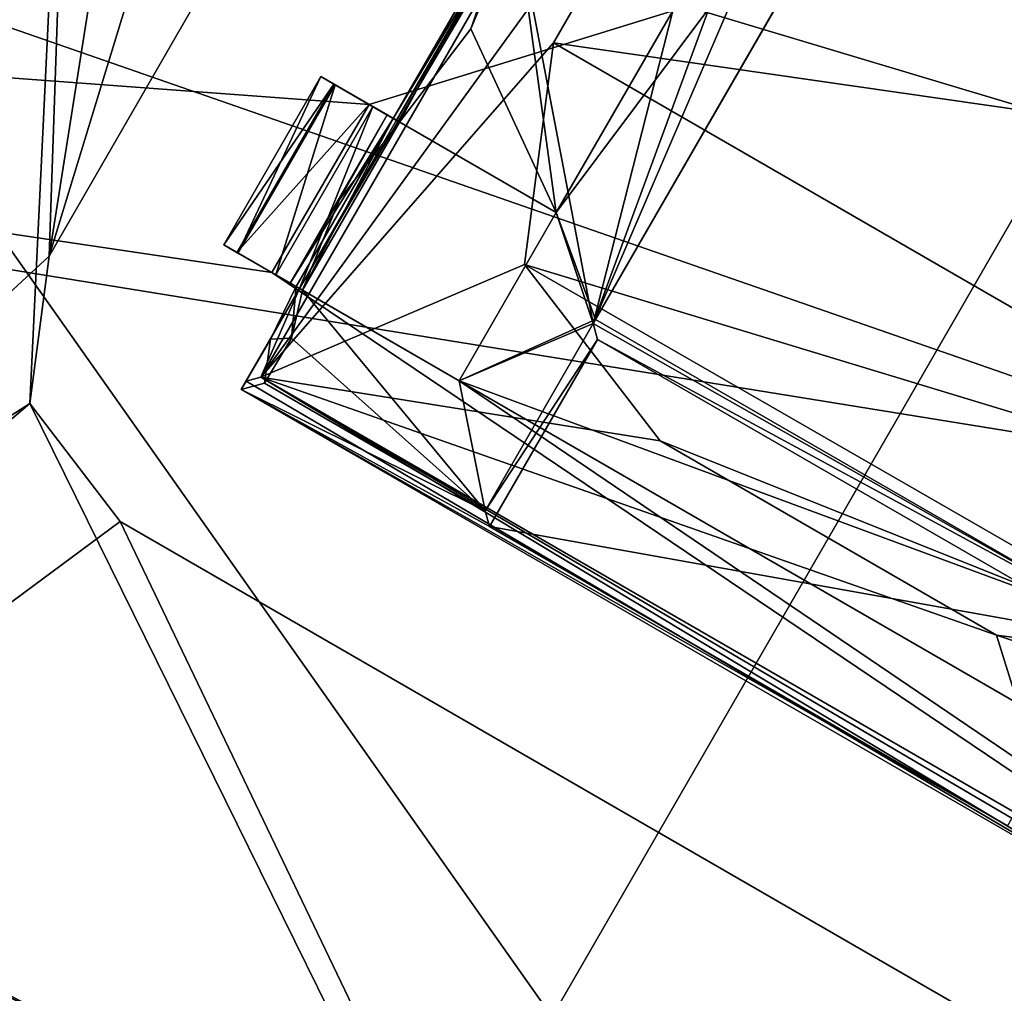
# Model space of a CAD drawing. Header units: millimetres. Extents: x -78 to 78, y -78 to 78.
# Tile 6 of 256: x -35.69 to -33.16, y -59.39 to -56.88. Entities that reach past the tile are written whole.
import ezdxf

# ---------------------------------------------------------------- set-up
doc = ezdxf.new("R2010")
doc.units = ezdxf.units.MM
doc.header["$LTSCALE"] = 41.718519
for name, color, linetype in [('10', 7, 'CONTINUOUS'), ('1152', 7, 'CONTINUOUS'), ('1480', 7, 'CONTINUOUS'), ('1493', 7, 'CONTINUOUS'), ('1503', 7, 'CONTINUOUS'), ('1533', 7, 'CONTINUOUS'), ('1538', 7, 'CONTINUOUS'), ('1558', 7, 'CONTINUOUS'), ('1593', 7, 'CONTINUOUS'), ('1621', 7, 'CONTINUOUS'), ('1645', 7, 'CONTINUOUS'), ('1745', 7, 'CONTINUOUS'), ('1769', 7, 'CONTINUOUS'), ('2704', 7, 'CONTINUOUS'), ('2713', 7, 'CONTINUOUS'), ('2720', 7, 'CONTINUOUS'), ('3258', 7, 'CONTINUOUS'), ('3301', 7, 'CONTINUOUS'), ('3328', 7, 'CONTINUOUS'), ('3350', 7, 'CONTINUOUS'), ('3356', 7, 'CONTINUOUS'), ('3358', 7, 'CONTINUOUS'), ('3375', 7, 'CONTINUOUS'), ('3376', 7, 'CONTINUOUS'), ('3381', 7, 'CONTINUOUS'), ('3398', 7, 'CONTINUOUS'), ('3401', 7, 'CONTINUOUS'), ('3428', 7, 'CONTINUOUS'), ('3429', 7, 'CONTINUOUS'), ('3458', 7, 'CONTINUOUS'), ('3483', 7, 'CONTINUOUS'), ('3484', 7, 'CONTINUOUS'), ('3487', 7, 'CONTINUOUS'), ('3510', 7, 'CONTINUOUS'), ('3511', 7, 'CONTINUOUS'), ('3513', 7, 'CONTINUOUS'), ('3536', 7, 'CONTINUOUS'), ('3538', 7, 'CONTINUOUS'), ('3583', 7, 'CONTINUOUS'), ('6', 7, 'CONTINUOUS')]:
    doc.layers.add(name, color=color, linetype=linetype)

msp = doc.modelspace()

# ---------------------------------------------------------------- linework, layer by layer
at = {"layer": '10', "linetype": 'CONTINUOUS'}
for points in [[(-26.0369, -60.2711, -2), (-45.6578, -61.0684, -2), (-47.73, -52.73, -2), (-26.0369, -60.2711, -2)], [(-24.5881, -57.0541, -2), (-18.054, -59.0518, -2), (-47.73, -52.73, -2), (-24.5881, -57.0541, -2)], [(-18.054, -59.0518, -2), (-25.319, -59.4449, -2), (-47.73, -52.73, -2), (-18.054, -59.0518, -2)], [(-24.2957, -56.0978, -2), (-24.5881, -57.0541, -2), (-47.73, -52.73, -2), (-24.2957, -56.0978, -2)], [(-25.319, -59.4449, -2), (-26.0369, -60.2711, -2), (-47.73, -52.73, -2), (-25.319, -59.4449, -2)]]:
    msp.add_3dface(points, dxfattribs=at)
at = {"layer": '1152', "color": 7, "linetype": 'CONTINUOUS'}
for points in [[(-22.316, -68.6929, 17.2), (-42.4509, -58.4347, 17.2), (-22.4946, -68.451, 22.2), (-22.316, -68.6929, 17.2)], [(-22.4946, -68.451, 22.2), (-42.4509, -58.4347, 17.2), (-25.0424, -67.5335, 22.9248), (-22.4946, -68.451, 22.2)], [(-25.0424, -67.5335, 22.9248), (-42.4509, -58.4347, 17.2), (-27.5539, -66.5209, 23.6504), (-25.0424, -67.5335, 22.9248)], [(-27.5539, -66.5209, 23.6504), (-42.4509, -58.4347, 17.2), (-30.0458, -65.4611, 22.9248), (-27.5539, -66.5209, 23.6504)], [(-30.0458, -65.4611, 22.9248), (-42.4509, -58.4347, 17.2), (-32.4961, -64.3082, 22.2), (-30.0458, -65.4611, 22.9248)], [(-32.4961, -64.3082, 22.2), (-42.4509, -58.4347, 17.2), (-36.0262, -62.3992, 22.2), (-32.4961, -64.3082, 22.2)]]:
    msp.add_3dface(points, dxfattribs=at)
at = {"layer": '1480', "color": 7, "linetype": 'CONTINUOUS'}
msp.add_3dface([(-39.4445, -60.2966, 22.2), (-39.8345, -51.9134, 23.6504), (-35.5403, -55.2085, 22.2), (-39.4445, -60.2966, 22.2)], dxfattribs=at)
at = {"layer": '1493', "color": 7, "linetype": 'CONTINUOUS'}
for points in [[(-35.7203, -55.0703, 23.3613), (-40.2799, -61.4399, 23.2413), (-35.5135, -55.229, 23.2412), (-35.7203, -55.0703, 23.3613)], [(-40.2799, -61.4399, 23.2413), (-40.1566, -61.5103, 23.2104), (-35.5135, -55.229, 23.2412), (-40.2799, -61.4399, 23.2413)], [(-40.1566, -61.5103, 23.2104), (-40.0294, -61.5807, 23.2), (-35.5135, -55.229, 23.2412), (-40.1566, -61.5103, 23.2104)], [(-40.0294, -61.5807, 23.2), (-35.2882, -55.4019, 23.2), (-35.5135, -55.229, 23.2412), (-40.0294, -61.5807, 23.2)]]:
    msp.add_3dface(points, dxfattribs=at)
at = {"layer": '1503', "color": 7, "linetype": 'CONTINUOUS'}
for points in [[(-35.5403, -55.2085, 22.2), (-34.6829, -54.4339, 22.2), (-35.6187, -57.4933, 22.2), (-35.5403, -55.2085, 22.2)], [(-34.6829, -54.4339, 22.2), (-34.0187, -54.722, 22.2), (-35.6187, -57.4933, 22.2), (-34.6829, -54.4339, 22.2)], [(-39.4445, -60.2966, 22.2), (-35.5403, -55.2085, 22.2), (-35.6686, -57.8727, 22.2), (-39.4445, -60.2966, 22.2)], [(-35.6686, -57.8727, 22.2), (-35.5403, -55.2085, 22.2), (-35.6187, -57.4933, 22.2), (-35.6686, -57.8727, 22.2)], [(-32.4961, -64.3082, 22.2), (-39.4445, -60.2966, 22.2), (-35.6686, -57.8727, 22.2), (-32.4961, -64.3082, 22.2)], [(-35.4356, -58.1763, 22.2), (-32.4961, -64.3082, 22.2), (-35.6686, -57.8727, 22.2), (-35.4356, -58.1763, 22.2)], [(-32.6644, -59.7763, 22.2), (-32.4961, -64.3082, 22.2), (-35.4356, -58.1763, 22.2), (-32.6644, -59.7763, 22.2)]]:
    msp.add_3dface(points, dxfattribs=at)
at = {"layer": '1533', "color": 7, "linetype": 'CONTINUOUS'}
msp.add_3dface([(-22.316, -68.6929, 17.2), (-39.2277, -63.9232, 17.2), (-42.4509, -58.4347, 17.2), (-22.316, -68.6929, 17.2)], dxfattribs=at)
at = {"layer": '1538', "color": 7, "linetype": 'CONTINUOUS'}
for points in [[(-33.3158, -65.4568, 23.2), (-33.2326, -65.5071, 23.2046), (-30.3354, -58.2614, 23.2), (-33.3158, -65.4568, 23.2)], [(-33.2326, -65.5071, 23.2046), (-33.1499, -65.5561, 23.2185), (-30.3354, -58.2614, 23.2), (-33.2326, -65.5071, 23.2046)]]:
    msp.add_3dface(points, dxfattribs=at)
at = {"layer": '1558', "color": 7, "linetype": 'CONTINUOUS'}
for points in [[(-35.6187, -57.4933, 23.2), (-34.0187, -54.722, 23.2), (-35.2882, -55.4019, 23.2), (-35.6187, -57.4933, 23.2)], [(-40.0294, -61.5807, 23.2), (-35.6187, -57.4933, 23.2), (-35.2882, -55.4019, 23.2), (-40.0294, -61.5807, 23.2)], [(-35.6187, -57.4933, 23.2), (-40.0294, -61.5807, 23.2), (-35.6686, -57.8727, 23.2), (-35.6187, -57.4933, 23.2)], [(-40.0294, -61.5807, 23.2), (-35.4356, -58.1763, 23.2), (-35.6686, -57.8727, 23.2), (-40.0294, -61.5807, 23.2)], [(-40.0294, -61.5807, 23.2), (-32.6644, -59.7763, 23.2), (-35.4356, -58.1763, 23.2), (-40.0294, -61.5807, 23.2)], [(-31.9813, -59.5933, 23.2), (-33.3158, -65.4568, 23.2), (-30.3354, -58.2614, 23.2), (-31.9813, -59.5933, 23.2)]]:
    msp.add_3dface(points, dxfattribs=at)
at = {"layer": '1593', "color": 7, "linetype": 'CONTINUOUS'}
for points in [[(-35.6187, -57.4933, 22.2), (-34.0187, -54.722, 22.2), (-35.6187, -57.4933, 23.2), (-35.6187, -57.4933, 22.2)], [(-34.0187, -54.722, 22.2), (-34.0187, -54.722, 23.2), (-35.6187, -57.4933, 23.2), (-34.0187, -54.722, 22.2)]]:
    msp.add_3dface(points, dxfattribs=at)
at = {"layer": '1621', "color": 7, "linetype": 'CONTINUOUS'}
for points in [[(-35.6686, -57.8727, 22.2), (-35.6187, -57.4933, 22.2), (-35.6686, -57.8727, 23.2), (-35.6686, -57.8727, 22.2)], [(-35.6187, -57.4933, 22.2), (-35.6187, -57.4933, 23.2), (-35.6686, -57.8727, 23.2), (-35.6187, -57.4933, 22.2)], [(-35.4356, -58.1763, 22.2), (-35.6686, -57.8727, 22.2), (-35.4356, -58.1763, 23.2), (-35.4356, -58.1763, 22.2)], [(-35.4356, -58.1763, 23.2), (-35.6686, -57.8727, 22.2), (-35.6686, -57.8727, 23.2), (-35.4356, -58.1763, 23.2)]]:
    msp.add_3dface(points, dxfattribs=at)
at = {"layer": '1645', "color": 7, "linetype": 'CONTINUOUS'}
for points in [[(-32.6644, -59.7763, 22.2), (-35.4356, -58.1763, 22.2), (-32.6644, -59.7763, 23.2), (-32.6644, -59.7763, 22.2)], [(-32.6644, -59.7763, 23.2), (-35.4356, -58.1763, 22.2), (-35.4356, -58.1763, 23.2), (-32.6644, -59.7763, 23.2)]]:
    msp.add_3dface(points, dxfattribs=at)
at = {"layer": '1745', "linetype": 'CONTINUOUS'}
for points in [[(-42.8123, -38.7906, 28.7), (-38.1672, -66.1075, 28.7), (-28.8862, -50.0323, 28.7), (-42.8123, -38.7906, 28.7)], [(-38.1672, -66.1075, 28.7), (-15.8595, -74.6681, 28.7), (-28.8862, -50.0323, 28.7), (-38.1672, -66.1075, 28.7)]]:
    msp.add_3dface(points, dxfattribs=at)
at = {"layer": '1769', "linetype": 'CONTINUOUS'}
for points in [[(-37.2762, -50.2838, 26.2), (-34.5772, -49.2171, 26.2), (-24.9089, -57.424, 26.2), (-37.2762, -50.2838, 26.2)], [(-34.5772, -49.2171, 26.2), (-25.3347, -54.5532, 26.2), (-24.9089, -57.424, 26.2), (-34.5772, -49.2171, 26.2)], [(-25.5201, -60.256, 26.2), (-39.4232, -52.229, 26.2), (-37.2762, -50.2838, 26.2), (-25.5201, -60.256, 26.2)], [(-25.5201, -60.256, 26.2), (-37.2762, -50.2838, 26.2), (-24.9089, -57.424, 26.2), (-25.5201, -60.256, 26.2)], [(-28.5654, -67.6081, 26.2), (-44.2676, -58.5425, 26.2), (-39.4232, -52.229, 26.2), (-28.5654, -67.6081, 26.2)], [(-25.5201, -60.256, 26.2), (-28.5654, -67.6081, 26.2), (-39.4232, -52.229, 26.2), (-25.5201, -60.256, 26.2)], [(-44.2676, -58.5425, 26.2), (-28.5654, -67.6081, 26.2), (-37.3081, -64.6196, 26.2), (-44.2676, -58.5425, 26.2)]]:
    msp.add_3dface(points, dxfattribs=at)
at = {"layer": '2704', "linetype": 'CONTINUOUS'}
for points in [[(-34.2119, -57.6565, 21.67), (-33.1741, -55.8591, 21.67), (-34.3129, -57.3814, 21.67), (-34.2119, -57.6565, 21.67)], [(-33.1741, -55.8591, 21.67), (-34.0129, -56.8618, 21.67), (-34.3129, -57.3814, 21.67), (-33.1741, -55.8591, 21.67)], [(-41.1446, -56.6314, 21.67), (-21.6495, -66.5677, 21.67), (-35.0451, -57.536, 21.67), (-41.1446, -56.6314, 21.67)], [(-34.0129, -56.8618, 21.67), (-41.1446, -56.6314, 21.67), (-34.7951, -57.103, 21.67), (-34.0129, -56.8618, 21.67)], [(-41.1446, -56.6314, 21.67), (-35.0451, -57.536, 21.67), (-34.7951, -57.103, 21.67), (-41.1446, -56.6314, 21.67)], [(-34.3129, -57.3814, 21.67), (-34.0129, -56.8618, 21.67), (-34.7951, -57.103, 21.67), (-34.3129, -57.3814, 21.67)], [(-34.5629, -57.8144, 21.67), (-34.2119, -57.6565, 21.67), (-34.3129, -57.3814, 21.67), (-34.5629, -57.8144, 21.67)], [(-35.0451, -57.536, 21.67), (-21.6495, -66.5677, 21.67), (-34.5629, -57.8144, 21.67), (-35.0451, -57.536, 21.67)], [(-32.8262, -58.4565, 21.67), (-34.2119, -57.6565, 21.67), (-34.5629, -57.8144, 21.67), (-32.8262, -58.4565, 21.67)], [(-21.6495, -66.5677, 21.67), (-32.7875, -58.8394, 21.67), (-34.5629, -57.8144, 21.67), (-21.6495, -66.5677, 21.67)], [(-32.7875, -58.8394, 21.67), (-32.8262, -58.4565, 21.67), (-34.5629, -57.8144, 21.67), (-32.7875, -58.8394, 21.67)]]:
    msp.add_3dface(points, dxfattribs=at)
at = {"layer": '2713', "linetype": 'CONTINUOUS'}
for points in [[(-21.6495, -66.5677, 21.67), (-41.1446, -56.6314, 21.67), (-41.1111, -56.6558, 20.074), (-21.6495, -66.5677, 21.67)], [(-21.6345, -66.5726, 20.074), (-21.6495, -66.5677, 21.67), (-41.1111, -56.6558, 20.074), (-21.6345, -66.5726, 20.074)]]:
    msp.add_3dface(points, dxfattribs=at)
at = {"layer": '2720', "linetype": 'CONTINUOUS'}
for points in [[(-10.8683, -61.5475, 20.074), (-41.1111, -56.6558, 20.074), (-31.2619, -54.1194, 20.074), (-10.8683, -61.5475, 20.074)], [(-21.6345, -66.5726, 20.074), (-41.1111, -56.6558, 20.074), (-10.8683, -61.5475, 20.074), (-21.6345, -66.5726, 20.074)]]:
    msp.add_3dface(points, dxfattribs=at)
at = {"layer": '3258', "linetype": 'CONTINUOUS'}
for points in [[(-33.168, -55.8485, 21.845), (-34.2119, -57.6565, 21.67), (-34.218, -57.6671, 21.845), (-33.168, -55.8485, 21.845)], [(-33.1741, -55.8591, 21.67), (-34.2119, -57.6565, 21.67), (-33.168, -55.8485, 21.845), (-33.1741, -55.8591, 21.67)]]:
    msp.add_3dface(points, dxfattribs=at)
at = {"layer": '3301', "linetype": 'CONTINUOUS'}
for points in [[(-34.2119, -57.6565, 21.67), (-32.8262, -58.4565, 21.67), (-34.218, -57.6671, 21.845), (-34.2119, -57.6565, 21.67)], [(-34.218, -57.6671, 21.845), (-32.8262, -58.4565, 21.67), (-34.2071, -57.7077, 22.27), (-34.218, -57.6671, 21.845)], [(-34.2071, -57.7077, 22.27), (-32.8262, -58.4565, 21.67), (-32.873, -58.478, 22.27), (-34.2071, -57.7077, 22.27)]]:
    msp.add_3dface(points, dxfattribs=at)
at = {"layer": '3328', "linetype": 'CONTINUOUS'}
for points in [[(-34.218, -57.6671, 21.845), (-34.2071, -57.7077, 22.27), (-34.4962, -58.1489, 21.845), (-34.218, -57.6671, 21.845)], [(-34.4962, -58.1489, 21.845), (-34.2071, -57.7077, 22.27), (-34.4853, -58.1895, 22.27), (-34.4962, -58.1489, 21.845)]]:
    msp.add_3dface(points, dxfattribs=at)
at = {"layer": '3350', "linetype": 'CONTINUOUS'}
for points in [[(-34.9191, -57.0314, 21.896), (-34.8854, -57.0508, 21.7623), (-35.1691, -57.4644, 21.896), (-34.9191, -57.0314, 21.896)], [(-35.1691, -57.4644, 21.896), (-34.8854, -57.0508, 21.7623), (-35.1354, -57.4838, 21.7623), (-35.1691, -57.4644, 21.896)], [(-34.8854, -57.0508, 21.7623), (-34.7951, -57.103, 21.67), (-35.1354, -57.4838, 21.7623), (-34.8854, -57.0508, 21.7623)], [(-34.7951, -57.103, 21.67), (-35.0451, -57.536, 21.67), (-35.1354, -57.4838, 21.7623), (-34.7951, -57.103, 21.67)]]:
    msp.add_3dface(points, dxfattribs=at)
at = {"layer": '3356', "linetype": 'CONTINUOUS'}
for points in [[(-34.2071, -57.7077, 22.27), (-32.873, -58.478, 22.27), (-34.4853, -58.1895, 22.27), (-34.2071, -57.7077, 22.27)], [(-34.4853, -58.1895, 22.27), (-32.873, -58.478, 22.27), (-33.1511, -58.9598, 22.27), (-34.4853, -58.1895, 22.27)]]:
    msp.add_3dface(points, dxfattribs=at)
at = {"layer": '3358', "linetype": 'CONTINUOUS'}
for points in [[(-33.168, -55.8485, 21.845), (-34.218, -57.6671, 21.845), (-33.4629, -55.9092, 21.845), (-33.168, -55.8485, 21.845)], [(-33.4629, -55.9092, 21.845), (-34.218, -57.6671, 21.845), (-33.7629, -56.4288, 21.845), (-33.4629, -55.9092, 21.845)], [(-33.7629, -56.4288, 21.845), (-34.218, -57.6671, 21.845), (-34.0129, -56.8618, 21.845), (-33.7629, -56.4288, 21.845)], [(-34.5326, -56.9081, 21.845), (-34.4164, -56.6288, 21.8612), (-34.3129, -57.3814, 21.845), (-34.5326, -56.9081, 21.845)], [(-34.218, -57.6671, 21.845), (-34.4164, -56.6288, 21.8612), (-34.0129, -56.8618, 21.845), (-34.218, -57.6671, 21.845)], [(-34.4164, -56.6288, 21.8612), (-34.218, -57.6671, 21.845), (-34.3129, -57.3814, 21.845), (-34.4164, -56.6288, 21.8612)], [(-34.7162, -57.1486, 21.845), (-34.5326, -56.9081, 21.845), (-34.3129, -57.3814, 21.845), (-34.7162, -57.1486, 21.845)], [(-34.3129, -57.3814, 21.845), (-34.218, -57.6671, 21.845), (-34.5629, -57.8144, 21.845), (-34.3129, -57.3814, 21.845)], [(-34.995, -57.7047, 21.845), (-34.9664, -57.5815, 21.845), (-34.4962, -58.1489, 21.845), (-34.995, -57.7047, 21.845)], [(-34.9664, -57.5815, 21.845), (-34.5629, -57.8144, 21.845), (-34.4962, -58.1489, 21.845), (-34.9664, -57.5815, 21.845)], [(-34.5629, -57.8144, 21.845), (-34.218, -57.6671, 21.845), (-34.4962, -58.1489, 21.845), (-34.5629, -57.8144, 21.845)], [(-35.0645, -57.8207, 21.845), (-34.995, -57.7047, 21.845), (-34.4962, -58.1489, 21.845), (-35.0645, -57.8207, 21.845)]]:
    msp.add_3dface(points, dxfattribs=at)
at = {"layer": '3375', "linetype": 'CONTINUOUS'}
for points in [[(-34.7328, -57.139, 22.4493), (-34.7485, -57.1299, 22.1557), (-34.9191, -57.0314, 22.421), (-34.7328, -57.139, 22.4493)], [(-34.8825, -57.0525, 22.5598), (-34.7328, -57.139, 22.4493), (-34.9191, -57.0314, 22.421), (-34.8825, -57.0525, 22.5598)], [(-34.7485, -57.1299, 22.1557), (-34.7162, -57.1486, 21.845), (-34.9191, -57.0314, 21.896), (-34.7485, -57.1299, 22.1557)], [(-34.9191, -57.0314, 21.896), (-34.7162, -57.1486, 21.845), (-34.8854, -57.0508, 21.7623), (-34.9191, -57.0314, 21.896)], [(-34.9191, -57.0314, 22.421), (-34.7485, -57.1299, 22.1557), (-34.9191, -57.0314, 21.896), (-34.9191, -57.0314, 22.421)], [(-34.3129, -57.3814, 21.67), (-34.7951, -57.103, 21.67), (-34.8854, -57.0508, 21.7623), (-34.3129, -57.3814, 21.67)], [(-34.3129, -57.3814, 21.845), (-34.3129, -57.3814, 21.67), (-34.8854, -57.0508, 21.7623), (-34.3129, -57.3814, 21.845)], [(-34.7162, -57.1486, 21.845), (-34.3129, -57.3814, 21.845), (-34.8854, -57.0508, 21.7623), (-34.7162, -57.1486, 21.845)], [(-34.7854, -57.1086, 22.652), (-34.7328, -57.139, 22.4493), (-34.8825, -57.0525, 22.5598), (-34.7854, -57.1086, 22.652)], [(-34.7242, -57.1439, 22.6698), (-34.7328, -57.139, 22.4493), (-34.7854, -57.1086, 22.652), (-34.7242, -57.1439, 22.6698)]]:
    msp.add_3dface(points, dxfattribs=at)
at = {"layer": '3376', "linetype": 'CONTINUOUS'}
for points in [[(-35.1691, -57.4644, 22.421), (-34.9828, -57.572, 22.4493), (-35.1325, -57.4855, 22.5598), (-35.1691, -57.4644, 22.421)], [(-34.9828, -57.572, 22.4493), (-35.1691, -57.4644, 22.421), (-34.9985, -57.5629, 22.1542), (-34.9828, -57.572, 22.4493)], [(-34.9664, -57.5815, 21.845), (-35.1691, -57.4644, 21.896), (-35.1354, -57.4838, 21.7623), (-34.9664, -57.5815, 21.845)], [(-35.1691, -57.4644, 21.896), (-34.9664, -57.5815, 21.845), (-34.9985, -57.5629, 22.1542), (-35.1691, -57.4644, 21.896)], [(-35.1691, -57.4644, 22.421), (-35.1691, -57.4644, 21.896), (-34.9985, -57.5629, 22.1542), (-35.1691, -57.4644, 22.421)], [(-35.0451, -57.536, 21.67), (-34.5629, -57.8144, 21.845), (-35.1354, -57.4838, 21.7623), (-35.0451, -57.536, 21.67)], [(-34.5629, -57.8144, 21.845), (-34.9664, -57.5815, 21.845), (-35.1354, -57.4838, 21.7623), (-34.5629, -57.8144, 21.845)], [(-34.9828, -57.572, 22.4493), (-34.9742, -57.5769, 22.6698), (-35.1325, -57.4855, 22.5598), (-34.9828, -57.572, 22.4493)], [(-35.1325, -57.4855, 22.5598), (-34.9742, -57.5769, 22.6698), (-35.0354, -57.5416, 22.652), (-35.1325, -57.4855, 22.5598)], [(-35.0451, -57.536, 21.67), (-34.5629, -57.8144, 21.67), (-34.5629, -57.8144, 21.845), (-35.0451, -57.536, 21.67)]]:
    msp.add_3dface(points, dxfattribs=at)
at = {"layer": '3381', "linetype": 'CONTINUOUS'}
for points in [[(-35.1242, -57.8367, 22.47), (-35.0645, -57.8207, 21.845), (-34.4962, -58.1489, 21.845), (-35.1242, -57.8367, 22.47)], [(-32.5261, -59.3367, 22.47), (-35.1242, -57.8367, 22.47), (-33.1511, -58.9598, 22.27), (-32.5261, -59.3367, 22.47)], [(-35.1242, -57.8367, 22.47), (-34.4962, -58.1489, 21.845), (-34.4853, -58.1895, 22.27), (-35.1242, -57.8367, 22.47)], [(-35.1242, -57.8367, 22.47), (-34.4853, -58.1895, 22.27), (-33.1511, -58.9598, 22.27), (-35.1242, -57.8367, 22.47)]]:
    msp.add_3dface(points, dxfattribs=at)
at = {"layer": '3398', "linetype": 'CONTINUOUS'}
for points in [[(-34.5629, -57.8144, 21.67), (-34.3129, -57.3814, 21.67), (-34.5629, -57.8144, 21.845), (-34.5629, -57.8144, 21.67)], [(-34.3129, -57.3814, 21.67), (-34.3129, -57.3814, 21.845), (-34.5629, -57.8144, 21.845), (-34.3129, -57.3814, 21.67)]]:
    msp.add_3dface(points, dxfattribs=at)
at = {"layer": '3401', "linetype": 'CONTINUOUS'}
for points in [[(-34.7328, -57.139, 22.4493), (-34.4328, -56.6193, 22.4493), (-34.7162, -57.1486, 21.845), (-34.7328, -57.139, 22.4493)], [(-34.7162, -57.1486, 21.845), (-34.4328, -56.6193, 22.4493), (-34.5326, -56.9081, 21.845), (-34.7162, -57.1486, 21.845)], [(-34.5326, -56.9081, 21.845), (-34.4328, -56.6193, 22.4493), (-34.4164, -56.6288, 21.8612), (-34.5326, -56.9081, 21.845)], [(-34.9828, -57.572, 22.4493), (-34.7328, -57.139, 22.4493), (-34.9664, -57.5815, 21.845), (-34.9828, -57.572, 22.4493)], [(-34.9664, -57.5815, 21.845), (-34.7328, -57.139, 22.4493), (-34.7162, -57.1486, 21.845), (-34.9664, -57.5815, 21.845)], [(-35.0486, -57.7072, 22.46), (-34.9828, -57.572, 22.4493), (-34.995, -57.7047, 21.845), (-35.0486, -57.7072, 22.46)], [(-34.995, -57.7047, 21.845), (-34.9828, -57.572, 22.4493), (-34.9664, -57.5815, 21.845), (-34.995, -57.7047, 21.845)], [(-35.1242, -57.8367, 22.47), (-35.0486, -57.7072, 22.46), (-35.0645, -57.8207, 21.845), (-35.1242, -57.8367, 22.47)], [(-35.0645, -57.8207, 21.845), (-35.0486, -57.7072, 22.46), (-34.995, -57.7047, 21.845), (-35.0645, -57.8207, 21.845)]]:
    msp.add_3dface(points, dxfattribs=at)
at = {"layer": '3428', "linetype": 'CONTINUOUS'}
for points in [[(-34.7485, -57.1299, 22.1557), (-34.7328, -57.139, 22.4493), (-34.9985, -57.5629, 22.1542), (-34.7485, -57.1299, 22.1557)], [(-34.7485, -57.1299, 22.1557), (-34.9985, -57.5629, 22.1542), (-34.8709, -57.3479, 21.9003), (-34.7485, -57.1299, 22.1557)], [(-34.7162, -57.1486, 21.845), (-34.7485, -57.1299, 22.1557), (-34.8709, -57.3479, 21.9003), (-34.7162, -57.1486, 21.845)], [(-34.7328, -57.139, 22.4493), (-34.9828, -57.572, 22.4493), (-34.9985, -57.5629, 22.1542), (-34.7328, -57.139, 22.4493)], [(-34.9985, -57.5629, 22.1542), (-34.9664, -57.5815, 21.845), (-34.8709, -57.3479, 21.9003), (-34.9985, -57.5629, 22.1542)]]:
    msp.add_3dface(points, dxfattribs=at)
at = {"layer": '3429', "linetype": 'CONTINUOUS'}
for points in [[(-34.9191, -57.0314, 22.421), (-34.9191, -57.0314, 21.896), (-35.1691, -57.4644, 22.421), (-34.9191, -57.0314, 22.421)], [(-34.9191, -57.0314, 21.896), (-35.1691, -57.4644, 21.896), (-35.1691, -57.4644, 22.421), (-34.9191, -57.0314, 21.896)]]:
    msp.add_3dface(points, dxfattribs=at)
at = {"layer": '3458', "linetype": 'CONTINUOUS'}
for points in [[(-34.4242, -56.6243, 22.6698), (-34.4328, -56.6193, 22.4493), (-34.7328, -57.139, 22.4493), (-34.4242, -56.6243, 22.6698)], [(-34.7242, -57.1439, 22.6698), (-34.4242, -56.6243, 22.6698), (-34.7328, -57.139, 22.4493), (-34.7242, -57.1439, 22.6698)]]:
    msp.add_3dface(points, dxfattribs=at)
at = {"layer": '3483', "linetype": 'CONTINUOUS'}
msp.add_3dface([(-34.9664, -57.5815, 21.845), (-34.7162, -57.1486, 21.845), (-34.8709, -57.3479, 21.9003), (-34.9664, -57.5815, 21.845)], dxfattribs=at)
at = {"layer": '3484', "linetype": 'CONTINUOUS'}
for points in [[(-34.9191, -57.0314, 22.421), (-35.1691, -57.4644, 22.421), (-35.1325, -57.4855, 22.5598), (-34.9191, -57.0314, 22.421)], [(-34.8825, -57.0525, 22.5598), (-34.9191, -57.0314, 22.421), (-35.1325, -57.4855, 22.5598), (-34.8825, -57.0525, 22.5598)], [(-34.8825, -57.0525, 22.5598), (-35.1325, -57.4855, 22.5598), (-35.0354, -57.5416, 22.652), (-34.8825, -57.0525, 22.5598)], [(-34.7854, -57.1086, 22.652), (-34.8825, -57.0525, 22.5598), (-35.0354, -57.5416, 22.652), (-34.7854, -57.1086, 22.652)]]:
    msp.add_3dface(points, dxfattribs=at)
at = {"layer": '3487', "linetype": 'CONTINUOUS'}
for points in [[(-35.0736, -57.8049, 23.47), (-33.4765, -55.0387, 23.47), (-34.9742, -57.5769, 22.6698), (-35.0736, -57.8049, 23.47)], [(-34.9742, -57.5769, 22.6698), (-33.4765, -55.0387, 23.47), (-34.7242, -57.1439, 22.6698), (-34.9742, -57.5769, 22.6698)], [(-34.7242, -57.1439, 22.6698), (-33.4765, -55.0387, 23.47), (-34.4242, -56.6243, 22.6698), (-34.7242, -57.1439, 22.6698)], [(-35.1117, -57.8151, 22.67), (-35.0736, -57.8049, 23.47), (-34.9742, -57.5769, 22.6698), (-35.1117, -57.8151, 22.67)]]:
    msp.add_3dface(points, dxfattribs=at)
at = {"layer": '3510', "linetype": 'CONTINUOUS'}
for points in [[(-34.7854, -57.1086, 22.652), (-35.0354, -57.5416, 22.652), (-34.9742, -57.5769, 22.6698), (-34.7854, -57.1086, 22.652)], [(-34.7242, -57.1439, 22.6698), (-34.7854, -57.1086, 22.652), (-34.9742, -57.5769, 22.6698), (-34.7242, -57.1439, 22.6698)]]:
    msp.add_3dface(points, dxfattribs=at)
at = {"layer": '3511', "linetype": 'CONTINUOUS'}
for points in [[(-35.1117, -57.8151, 22.67), (-34.9742, -57.5769, 22.6698), (-35.1242, -57.8367, 22.47), (-35.1117, -57.8151, 22.67)], [(-35.1242, -57.8367, 22.47), (-34.9742, -57.5769, 22.6698), (-35.0486, -57.7072, 22.46), (-35.1242, -57.8367, 22.47)], [(-35.0486, -57.7072, 22.46), (-34.9742, -57.5769, 22.6698), (-34.9828, -57.572, 22.4493), (-35.0486, -57.7072, 22.46)]]:
    msp.add_3dface(points, dxfattribs=at)
at = {"layer": '3513', "linetype": 'CONTINUOUS'}
for points in [[(-32.5261, -59.3367, 22.47), (-35.1117, -57.8151, 22.67), (-35.1242, -57.8367, 22.47), (-32.5261, -59.3367, 22.47)], [(-32.5261, -59.3367, 22.67), (-35.1117, -57.8151, 22.67), (-32.5261, -59.3367, 22.47), (-32.5261, -59.3367, 22.67)]]:
    msp.add_3dface(points, dxfattribs=at)
at = {"layer": '3536', "linetype": 'CONTINUOUS'}
for points in [[(-33.4765, -55.0387, 23.47), (-35.0736, -57.8049, 23.47), (-33.8202, -56.0781, 23.47), (-33.4765, -55.0387, 23.47)], [(-33.8202, -56.0781, 23.47), (-35.0736, -57.8049, 23.47), (-34.3202, -56.9442, 23.47), (-33.8202, -56.0781, 23.47)], [(-34.3202, -56.9442, 23.47), (-35.0736, -57.8049, 23.47), (-34.3946, -57.5151, 23.47), (-34.3202, -56.9442, 23.47)], [(-34.3946, -57.5151, 23.47), (-35.0736, -57.8049, 23.47), (-34.0457, -57.9687, 23.47), (-34.3946, -57.5151, 23.47)], [(-35.0736, -57.8049, 23.47), (-33.0165, -58.9925, 23.47), (-33.1797, -58.4687, 23.47), (-35.0736, -57.8049, 23.47)], [(-34.0457, -57.9687, 23.47), (-35.0736, -57.8049, 23.47), (-33.1797, -58.4687, 23.47), (-34.0457, -57.9687, 23.47)], [(-33.0165, -58.9925, 23.47), (-32.2395, -58.7843, 23.47), (-33.1797, -58.4687, 23.47), (-33.0165, -58.9925, 23.47)], [(-33.1797, -58.4687, 23.47), (-32.2395, -58.7843, 23.47), (-32.6087, -58.5431, 23.47), (-33.1797, -58.4687, 23.47)]]:
    msp.add_3dface(points, dxfattribs=at)
at = {"layer": '3538', "linetype": 'CONTINUOUS'}
for points in [[(-31.6552, -57.3281, 23.47), (-33.8202, -56.0781, 23.47), (-34.3202, -56.9442, 23.47), (-31.6552, -57.3281, 23.47)], [(-31.6552, -57.3281, 23.47), (-31.5807, -56.7572, 23.47), (-33.8202, -56.0781, 23.47), (-31.6552, -57.3281, 23.47)], [(-32.1552, -58.1942, 23.47), (-34.3202, -56.9442, 23.47), (-34.3946, -57.5151, 23.47), (-32.1552, -58.1942, 23.47)], [(-32.1552, -58.1942, 23.47), (-31.6552, -57.3281, 23.47), (-34.3202, -56.9442, 23.47), (-32.1552, -58.1942, 23.47)], [(-32.1552, -58.1942, 23.47), (-34.3946, -57.5151, 23.47), (-32.6087, -58.5431, 23.47), (-32.1552, -58.1942, 23.47)], [(-34.3946, -57.5151, 23.47), (-34.0457, -57.9687, 23.47), (-32.6087, -58.5431, 23.47), (-34.3946, -57.5151, 23.47)], [(-34.0457, -57.9687, 23.47), (-33.1797, -58.4687, 23.47), (-32.6087, -58.5431, 23.47), (-34.0457, -57.9687, 23.47)]]:
    msp.add_3dface(points, dxfattribs=at)
at = {"layer": '3583', "linetype": 'CONTINUOUS'}
for points in [[(-35.1117, -57.8151, 22.67), (-32.5261, -59.3367, 22.67), (-35.0736, -57.8049, 23.47), (-35.1117, -57.8151, 22.67)], [(-32.5261, -59.3367, 22.67), (-33.0189, -59.0112, 22.97), (-35.0736, -57.8049, 23.47), (-32.5261, -59.3367, 22.67)], [(-33.0189, -59.0112, 22.97), (-33.0165, -58.9925, 23.47), (-35.0736, -57.8049, 23.47), (-33.0189, -59.0112, 22.97)]]:
    msp.add_3dface(points, dxfattribs=at)
at = {"layer": '6', "linetype": 'CONTINUOUS'}
for points in [[(-24.5881, -57.0541), (-23.4619, -53.3708), (-51.8914, -54.9785), (-24.5881, -57.0541)], [(-42.2902, -62.6652), (-24.5881, -57.0541), (-51.8914, -54.9785), (-42.2902, -62.6652)], [(-25.319, -59.4449), (-24.5881, -57.0541), (-42.2902, -62.6652), (-25.319, -59.4449)]]:
    msp.add_3dface(points, dxfattribs=at)

doc.saveas('drawing.dxf')
